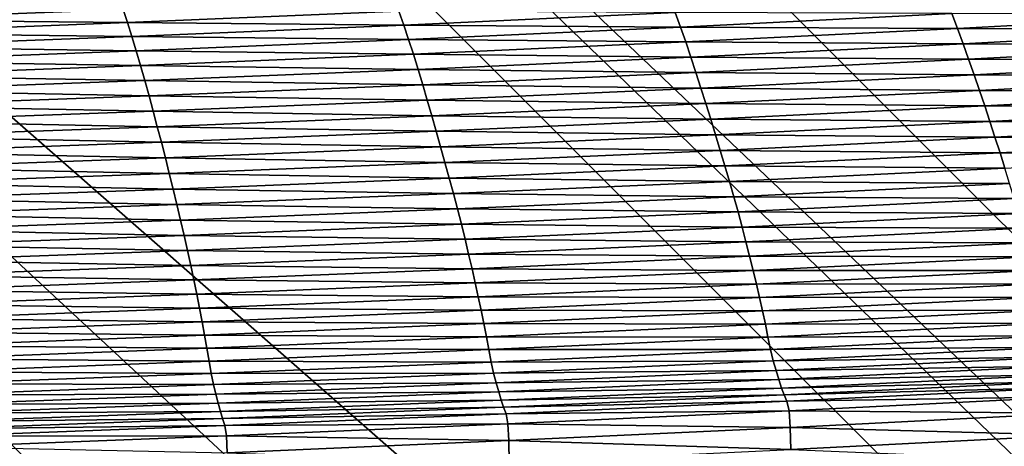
# Model space of a CAD drawing. Extents: x -65 to 446, y -88 to 1542.
# Tile 110 of 223: x 52.188 to 53, y -21.783 to -21.431. Entities that reach past the tile are written whole.
import ezdxf

# ---------------------------------------------------------------- set-up
doc = ezdxf.new("R2010")
doc.units = 0
doc.header["$LTSCALE"] = 74.25
for name, color, linetype in [('16', 7, 'CONTINUOUS'), ('212', 7, 'CONTINUOUS'), ('360', 7, 'CONTINUOUS'), ('471', 7, 'CONTINUOUS'), ('516', 7, 'CONTINUOUS'), ('522', 7, 'CONTINUOUS'), ('530', 7, 'CONTINUOUS'), ('589', 7, 'CONTINUOUS'), ('592', 7, 'CONTINUOUS'), ('593', 7, 'CONTINUOUS'), ('6', 7, 'CONTINUOUS'), ('635', 7, 'CONTINUOUS'), ('648', 7, 'CONTINUOUS'), ('658', 7, 'CONTINUOUS'), ('698', 7, 'CONTINUOUS'), ('880', 7, 'CONTINUOUS'), ('884', 7, 'CONTINUOUS')]:
    doc.layers.add(name, color=color, linetype=linetype)

msp = doc.modelspace()

# ---------------------------------------------------------------- linework, layer by layer
at = {"layer": '16', "linetype": 'CONTINUOUS'}
for points in [[(55.75, -20.3, 9.95929), (44.25, -20.3, 9.95929), (55.75, -22.7, 9.95929), (55.75, -20.3, 9.95929)], [(55.75, -22.7, 9.95929), (44.25, -20.3, 9.95929), (44.25, -22.7, 9.95929), (55.75, -22.7, 9.95929)]]:
    msp.add_3dface(points, dxfattribs=at)
at = {"layer": '212', "color": 7, "linetype": 'CONTINUOUS'}
for points in [[(50.0002, -21.6, -14.45), (53, -24.6, -14.45), (49.9998, -21.6, -13.45), (50.0002, -21.6, -14.45)], [(53, -24.6, -14.45), (53, -24.6, -13.45), (49.9998, -21.6, -13.45), (53, -24.6, -14.45)]]:
    msp.add_3dface(points, dxfattribs=at)
at = {"layer": '360', "color": 7, "linetype": 'CONTINUOUS'}
for points in [[(49.99805, -18.6, -15.99999), (51.12279, -18.20069, -15.96056), (55.20993, -21.62399, -15.12801), (49.99805, -18.6, -15.99999)], [(55.20993, -21.62399, -15.12801), (51.12279, -18.20069, -15.96056), (55.40557, -21.19004, -15.05921), (55.20993, -21.62399, -15.12801)]]:
    msp.add_3dface(points, dxfattribs=at)
at = {"layer": '471', "color": 7, "linetype": 'CONTINUOUS'}
for points in [[(50.00012, -21.1, -14.45), (53.5, -24.6, -14.45), (50.0002, -21.6, -14.45), (50.00012, -21.1, -14.45)], [(50.0002, -21.6, -14.45), (53.5, -24.6, -14.45), (53, -24.6, -14.45), (50.0002, -21.6, -14.45)]]:
    msp.add_3dface(points, dxfattribs=at)
at = {"layer": '516', "color": 7, "linetype": 'CONTINUOUS'}
for points in [[(53, -24.6, -13.45), (49.99988, -21.1, -13.45), (49.9998, -21.6, -13.45), (53, -24.6, -13.45)], [(49.99988, -21.1, -13.45), (53, -24.6, -13.45), (53.5, -24.6, -13.45), (49.99988, -21.1, -13.45)]]:
    msp.add_3dface(points, dxfattribs=at)
at = {"layer": '522', "color": 7, "linetype": 'CONTINUOUS'}
for points in [[(50, -16.5, 13.9), (50, -32.25737, 13.9), (59.82849, -32.32842, 9.82979), (50, -16.5, 13.9)], [(63.9, -18.9401, 0), (50, -16.5, 13.9), (63.9, -32.5), (63.9, -18.9401, 0)], [(63.9, -32.5), (50, -16.5, 13.9), (59.82849, -32.32842, 9.82979), (63.9, -32.5)]]:
    msp.add_3dface(points, dxfattribs=at)
at = {"layer": '530', "color": 7, "linetype": 'CONTINUOUS'}
for points in [[(49.99805, -18.6, -15.99999), (55.20993, -21.62399, -15.12801), (50, -18.6, -17), (49.99805, -18.6, -15.99999)], [(50, -18.6, -17), (55.20993, -21.62399, -15.12801), (56, -24.6, -17), (50, -18.6, -17)]]:
    msp.add_3dface(points, dxfattribs=at)
at = {"layer": '589', "color": 7, "linetype": 'CONTINUOUS'}
msp.add_3dface([(50.00032, -19.6, -18), (55, -24.6, -18), (51.45, -23.2225, -18), (50.00032, -19.6, -18)], dxfattribs=at)
at = {"layer": '592', "color": 7, "linetype": 'CONTINUOUS'}
for points in [[(50, -18.89289, -17.70711), (55.70711, -24.6, -17.70711), (50.00032, -19.6, -18), (50, -18.89289, -17.70711)], [(50.00032, -19.6, -18), (55.70711, -24.6, -17.70711), (55.38268, -24.6, -17.92388), (50.00032, -19.6, -18)], [(55, -24.6, -18), (50.00032, -19.6, -18), (55.38268, -24.6, -17.92388), (55, -24.6, -18)]]:
    msp.add_3dface(points, dxfattribs=at)
at = {"layer": '593', "color": 7, "linetype": 'CONTINUOUS'}
for points in [[(50, -18.6, -17), (56, -24.6, -17), (50, -18.89289, -17.70711), (50, -18.6, -17)], [(56, -24.6, -17), (55.92388, -24.6, -17.38268), (50, -18.89289, -17.70711), (56, -24.6, -17)], [(55.92388, -24.6, -17.38268), (55.70711, -24.6, -17.70711), (50, -18.89289, -17.70711), (55.92388, -24.6, -17.38268)]]:
    msp.add_3dface(points, dxfattribs=at)
at = {"layer": '6', "linetype": 'CONTINUOUS'}
for points in [[(44.25, -20.3, -9.95929), (55.75, -20.3, -9.95929), (44.25, -22.7, -9.95929), (44.25, -20.3, -9.95929)], [(44.25, -22.7, -9.95929), (55.75, -20.3, -9.95929), (55.75, -22.7, -9.95929), (44.25, -22.7, -9.95929)]]:
    msp.add_3dface(points, dxfattribs=at)
at = {"layer": '635', "color": 7, "linetype": 'CONTINUOUS'}
for points in [[(49.99988, -21.1, -13.45), (53.5, -24.6, -13.45), (49.99983, -21.1, -12.6), (49.99988, -21.1, -13.45)], [(53.5, -24.6, -13.45), (53.5, -24.6, -12.10413), (49.99983, -21.1, -12.6), (53.5, -24.6, -13.45)]]:
    msp.add_3dface(points, dxfattribs=at)
at = {"layer": '648', "color": 7, "linetype": 'CONTINUOUS'}
msp.add_3dface([(49.99988, -21.1, -15.95), (51.45, -23.2225, -15.95), (53.5, -24.6, -15.95), (49.99988, -21.1, -15.95)], dxfattribs=at)
at = {"layer": '658', "color": 7, "linetype": 'CONTINUOUS'}
msp.add_3dface([(53.5, -24.6, -12.10413), (50.00026, -28.1, -12.6), (49.99983, -21.1, -12.6), (53.5, -24.6, -12.10413)], dxfattribs=at)
at = {"layer": '698', "color": 7, "linetype": 'CONTINUOUS'}
for points in [[(49.99988, -21.1, -15.95), (53.5, -24.6, -15.95), (50.00012, -21.1, -14.45), (49.99988, -21.1, -15.95)], [(53.5, -24.6, -15.95), (53.5, -24.6, -14.45), (50.00012, -21.1, -14.45), (53.5, -24.6, -15.95)]]:
    msp.add_3dface(points, dxfattribs=at)
at = {"layer": '880', "color": 7, "linetype": 'CONTINUOUS'}
for points in [[(52.27364, -21.42249, 15.91538), (52.04635, -21.42094, 15.92515), (52.04966, -21.4312, 15.95069), (52.27364, -21.42249, 15.91538)], [(52.27364, -21.42249, 15.91538), (52.04966, -21.4312, 15.95069), (52.27729, -21.43345, 15.94053), (52.27364, -21.42249, 15.91538)], [(52.50118, -21.42393, 15.90183), (52.27364, -21.42249, 15.91538), (52.27729, -21.43345, 15.94053), (52.50118, -21.42393, 15.90183)], [(52.50118, -21.42393, 15.90183), (52.27729, -21.43345, 15.94053), (52.50519, -21.43546, 15.92671), (52.50118, -21.42393, 15.90183)], [(52.72905, -21.42512, 15.88464), (52.50118, -21.42393, 15.90183), (52.50519, -21.43546, 15.92671), (52.72905, -21.42512, 15.88464)], [(52.27729, -21.43345, 15.94053), (52.04966, -21.4312, 15.95069), (52.05294, -21.44208, 15.97563), (52.27729, -21.43345, 15.94053)], [(52.72905, -21.42512, 15.88464), (52.50519, -21.43546, 15.92671), (52.7334, -21.4371, 15.90935), (52.72905, -21.42512, 15.88464)], [(52.95725, -21.42594, 15.86391), (52.72905, -21.42512, 15.88464), (52.7334, -21.4371, 15.90935), (52.95725, -21.42594, 15.86391)], [(52.95725, -21.42594, 15.86391), (52.7334, -21.4371, 15.90935), (52.96193, -21.43828, 15.88855), (52.95725, -21.42594, 15.86391)], [(53.18577, -21.42629, 15.83973), (52.95725, -21.42594, 15.86391), (52.96193, -21.43828, 15.88855), (53.18577, -21.42629, 15.83973)], [(53.18577, -21.42629, 15.83973), (52.96193, -21.43828, 15.88855), (53.19075, -21.43891, 15.86441), (53.18577, -21.42629, 15.83973)], [(52.27729, -21.43345, 15.94053), (52.05294, -21.44208, 15.97563), (52.28092, -21.4449, 15.96516), (52.27729, -21.43345, 15.94053)], [(52.50519, -21.43546, 15.92671), (52.27729, -21.43345, 15.94053), (52.28092, -21.4449, 15.96516), (52.50519, -21.43546, 15.92671)], [(52.50519, -21.43546, 15.92671), (52.28092, -21.4449, 15.96516), (52.50916, -21.44736, 15.95115), (52.50519, -21.43546, 15.92671)], [(52.7334, -21.4371, 15.90935), (52.50519, -21.43546, 15.92671), (52.50916, -21.44736, 15.95115), (52.7334, -21.4371, 15.90935)], [(52.7334, -21.4371, 15.90935), (52.50916, -21.44736, 15.95115), (52.7377, -21.44938, 15.93371), (52.7334, -21.4371, 15.90935)], [(52.96193, -21.43828, 15.88855), (52.7334, -21.4371, 15.90935), (52.7377, -21.44938, 15.93371), (52.96193, -21.43828, 15.88855)], [(52.96193, -21.43828, 15.88855), (52.7377, -21.44938, 15.93371), (52.96653, -21.45085, 15.91294), (52.96193, -21.43828, 15.88855)], [(53.19075, -21.43891, 15.86441), (52.96193, -21.43828, 15.88855), (52.96653, -21.45085, 15.91294), (53.19075, -21.43891, 15.86441)], [(53.19075, -21.43891, 15.86441), (52.96653, -21.45085, 15.91294), (53.19564, -21.45168, 15.88888), (53.19075, -21.43891, 15.86441)], [(52.28092, -21.4449, 15.96516), (52.05294, -21.44208, 15.97563), (52.05619, -21.45344, 15.99999), (52.28092, -21.4449, 15.96516)], [(52.28092, -21.4449, 15.96516), (52.05619, -21.45344, 15.99999), (52.28452, -21.45671, 15.9893), (52.28092, -21.4449, 15.96516)], [(52.50916, -21.44736, 15.95115), (52.28092, -21.4449, 15.96516), (52.28452, -21.45671, 15.9893), (52.50916, -21.44736, 15.95115)], [(52.50916, -21.44736, 15.95115), (52.28452, -21.45671, 15.9893), (52.51309, -21.45956, 15.9752), (52.50916, -21.44736, 15.95115)], [(52.7377, -21.44938, 15.93371), (52.50916, -21.44736, 15.95115), (52.51309, -21.45956, 15.9752), (52.7377, -21.44938, 15.93371)], [(52.28452, -21.45671, 15.9893), (52.05619, -21.45344, 15.99999), (52.05942, -21.46516, 16.02381), (52.28452, -21.45671, 15.9893)], [(52.7377, -21.44938, 15.93371), (52.51309, -21.45956, 15.9752), (52.74194, -21.46189, 15.95779), (52.7377, -21.44938, 15.93371)], [(52.96653, -21.45085, 15.91294), (52.7377, -21.44938, 15.93371), (52.74194, -21.46189, 15.95779), (52.96653, -21.45085, 15.91294)], [(52.96653, -21.45085, 15.91294), (52.74194, -21.46189, 15.95779), (52.97106, -21.46359, 15.9371), (52.96653, -21.45085, 15.91294)], [(53.19564, -21.45168, 15.88888), (52.96653, -21.45085, 15.91294), (52.97106, -21.46359, 15.9371), (53.19564, -21.45168, 15.88888)], [(53.19564, -21.45168, 15.88888), (52.97106, -21.46359, 15.9371), (53.20046, -21.46455, 15.91308), (53.19564, -21.45168, 15.88888)], [(52.28452, -21.45671, 15.9893), (52.05942, -21.46516, 16.02381), (52.28808, -21.46883, 16.01302), (52.28452, -21.45671, 15.9893)], [(52.51309, -21.45956, 15.9752), (52.28452, -21.45671, 15.9893), (52.28808, -21.46883, 16.01302), (52.51309, -21.45956, 15.9752)], [(52.51309, -21.45956, 15.9752), (52.28808, -21.46883, 16.01302), (52.51696, -21.472, 15.99894), (52.51309, -21.45956, 15.9752)], [(52.74194, -21.46189, 15.95779), (52.51309, -21.45956, 15.9752), (52.51696, -21.472, 15.99894), (52.74194, -21.46189, 15.95779)], [(52.74194, -21.46189, 15.95779), (52.51696, -21.472, 15.99894), (52.7461, -21.47457, 15.98161), (52.74194, -21.46189, 15.95779)], [(52.97106, -21.46359, 15.9371), (52.74194, -21.46189, 15.95779), (52.7461, -21.47457, 15.98161), (52.97106, -21.46359, 15.9371)], [(52.97106, -21.46359, 15.9371), (52.7461, -21.47457, 15.98161), (52.97552, -21.47642, 15.96097), (52.97106, -21.46359, 15.9371)], [(53.20046, -21.46455, 15.91308), (52.97106, -21.46359, 15.9371), (52.97552, -21.47642, 15.96097), (53.20046, -21.46455, 15.91308)], [(53.20046, -21.46455, 15.91308), (52.97552, -21.47642, 15.96097), (53.20522, -21.47746, 15.93694), (53.20046, -21.46455, 15.91308)], [(52.28808, -21.46883, 16.01302), (52.05942, -21.46516, 16.02381), (52.06262, -21.47719, 16.04717), (52.28808, -21.46883, 16.01302)], [(52.28808, -21.46883, 16.01302), (52.06262, -21.47719, 16.04717), (52.29159, -21.4812, 16.03639), (52.28808, -21.46883, 16.01302)], [(52.51696, -21.472, 15.99894), (52.28808, -21.46883, 16.01302), (52.29159, -21.4812, 16.03639), (52.51696, -21.472, 15.99894)], [(52.51696, -21.472, 15.99894), (52.29159, -21.4812, 16.03639), (52.52077, -21.48463, 16.02238), (52.51696, -21.472, 15.99894)], [(52.7461, -21.47457, 15.98161), (52.51696, -21.472, 15.99894), (52.52077, -21.48463, 16.02238), (52.7461, -21.47457, 15.98161)], [(52.29159, -21.4812, 16.03639), (52.06262, -21.47719, 16.04717), (52.06577, -21.48948, 16.07013), (52.29159, -21.4812, 16.03639)], [(52.7461, -21.47457, 15.98161), (52.52077, -21.48463, 16.02238), (52.75021, -21.48737, 16.0051), (52.7461, -21.47457, 15.98161)], [(52.97552, -21.47642, 15.96097), (52.7461, -21.47457, 15.98161), (52.75021, -21.48737, 16.0051), (52.97552, -21.47642, 15.96097)], [(52.97552, -21.47642, 15.96097), (52.75021, -21.48737, 16.0051), (52.97993, -21.48931, 15.98447), (52.97552, -21.47642, 15.96097)], [(53.20522, -21.47746, 15.93694), (52.97552, -21.47642, 15.96097), (52.97993, -21.48931, 15.98447), (53.20522, -21.47746, 15.93694)], [(53.20522, -21.47746, 15.93694), (52.97993, -21.48931, 15.98447), (53.20992, -21.49036, 15.96039), (53.20522, -21.47746, 15.93694)], [(52.29159, -21.4812, 16.03639), (52.06577, -21.48948, 16.07013), (52.29504, -21.49377, 16.05942), (52.29159, -21.4812, 16.03639)], [(52.52077, -21.48463, 16.02238), (52.29159, -21.4812, 16.03639), (52.29504, -21.49377, 16.05942), (52.52077, -21.48463, 16.02238)], [(52.52077, -21.48463, 16.02238), (52.29504, -21.49377, 16.05942), (52.52453, -21.49739, 16.04547), (52.52077, -21.48463, 16.02238)], [(52.75021, -21.48737, 16.0051), (52.52077, -21.48463, 16.02238), (52.52453, -21.49739, 16.04547), (52.75021, -21.48737, 16.0051)], [(52.75021, -21.48737, 16.0051), (52.52453, -21.49739, 16.04547), (52.75428, -21.50023, 16.02821), (52.75021, -21.48737, 16.0051)], [(52.97993, -21.48931, 15.98447), (52.75021, -21.48737, 16.0051), (52.75428, -21.50023, 16.02821), (52.97993, -21.48931, 15.98447)], [(52.29504, -21.49377, 16.05942), (52.06577, -21.48948, 16.07013), (52.06888, -21.50198, 16.09272), (52.29504, -21.49377, 16.05942)], [(52.29504, -21.49377, 16.05942), (52.06888, -21.50198, 16.09272), (52.29846, -21.50648, 16.08208), (52.29504, -21.49377, 16.05942)], [(52.52453, -21.49739, 16.04547), (52.29504, -21.49377, 16.05942), (52.29846, -21.50648, 16.08208), (52.52453, -21.49739, 16.04547)], [(52.97993, -21.48931, 15.98447), (52.75428, -21.50023, 16.02821), (52.98429, -21.5022, 16.00754), (52.97993, -21.48931, 15.98447)], [(53.20992, -21.49036, 15.96039), (52.97993, -21.48931, 15.98447), (52.98429, -21.5022, 16.00754), (53.20992, -21.49036, 15.96039)], [(53.20992, -21.49036, 15.96039), (52.98429, -21.5022, 16.00754), (53.21456, -21.50325, 15.98336), (53.20992, -21.49036, 15.96039)], [(52.29846, -21.50648, 16.08208), (52.06888, -21.50198, 16.09272), (52.07195, -21.51464, 16.11491), (52.29846, -21.50648, 16.08208)], [(52.52453, -21.49739, 16.04547), (52.29846, -21.50648, 16.08208), (52.52825, -21.51023, 16.06816), (52.52453, -21.49739, 16.04547)], [(52.75428, -21.50023, 16.02821), (52.52453, -21.49739, 16.04547), (52.52825, -21.51023, 16.06816), (52.75428, -21.50023, 16.02821)], [(52.75428, -21.50023, 16.02821), (52.52825, -21.51023, 16.06816), (52.7583, -21.51312, 16.05088), (52.75428, -21.50023, 16.02821)], [(52.98429, -21.5022, 16.00754), (52.75428, -21.50023, 16.02821), (52.7583, -21.51312, 16.05088), (52.98429, -21.5022, 16.00754)], [(52.98429, -21.5022, 16.00754), (52.7583, -21.51312, 16.05088), (52.98858, -21.51509, 16.03012), (52.98429, -21.5022, 16.00754)], [(53.21456, -21.50325, 15.98336), (52.98429, -21.5022, 16.00754), (52.98858, -21.51509, 16.03012), (53.21456, -21.50325, 15.98336)], [(53.21456, -21.50325, 15.98336), (52.98858, -21.51509, 16.03012), (53.21911, -21.51609, 16.00578), (53.21456, -21.50325, 15.98336)], [(52.29846, -21.50648, 16.08208), (52.07195, -21.51464, 16.11491), (52.30184, -21.51928, 16.10431), (52.29846, -21.50648, 16.08208)], [(52.52825, -21.51023, 16.06816), (52.29846, -21.50648, 16.08208), (52.30184, -21.51928, 16.10431), (52.52825, -21.51023, 16.06816)], [(52.52825, -21.51023, 16.06816), (52.30184, -21.51928, 16.10431), (52.53194, -21.5231, 16.09039), (52.52825, -21.51023, 16.06816)], [(52.7583, -21.51312, 16.05088), (52.52825, -21.51023, 16.06816), (52.53194, -21.5231, 16.09039), (52.7583, -21.51312, 16.05088)], [(52.7583, -21.51312, 16.05088), (52.53194, -21.5231, 16.09039), (52.76226, -21.526, 16.07304), (52.7583, -21.51312, 16.05088)], [(52.98858, -21.51509, 16.03012), (52.7583, -21.51312, 16.05088), (52.76226, -21.526, 16.07304), (52.98858, -21.51509, 16.03012)], [(52.30184, -21.51928, 16.10431), (52.07195, -21.51464, 16.11491), (52.07499, -21.52741, 16.13665), (52.30184, -21.51928, 16.10431)], [(52.30184, -21.51928, 16.10431), (52.07499, -21.52741, 16.13665), (52.30519, -21.53214, 16.12605), (52.30184, -21.51928, 16.10431)], [(52.53194, -21.5231, 16.09039), (52.30184, -21.51928, 16.10431), (52.30519, -21.53214, 16.12605), (52.53194, -21.5231, 16.09039)], [(52.98858, -21.51509, 16.03012), (52.76226, -21.526, 16.07304), (52.9928, -21.52795, 16.05215), (52.98858, -21.51509, 16.03012)], [(53.21911, -21.51609, 16.00578), (52.98858, -21.51509, 16.03012), (52.9928, -21.52795, 16.05215), (53.21911, -21.51609, 16.00578)], [(53.21911, -21.51609, 16.00578), (52.9928, -21.52795, 16.05215), (53.22356, -21.52888, 16.02758), (53.21911, -21.51609, 16.00578)], [(52.30519, -21.53214, 16.12605), (52.07499, -21.52741, 16.13665), (52.07801, -21.54024, 16.15789), (52.30519, -21.53214, 16.12605)], [(52.53194, -21.5231, 16.09039), (52.30519, -21.53214, 16.12605), (52.53558, -21.53598, 16.11209), (52.53194, -21.5231, 16.09039)], [(52.76226, -21.526, 16.07304), (52.53194, -21.5231, 16.09039), (52.53558, -21.53598, 16.11209), (52.76226, -21.526, 16.07304)], [(52.76226, -21.526, 16.07304), (52.53558, -21.53598, 16.11209), (52.76616, -21.53887, 16.09464), (52.76226, -21.526, 16.07304)], [(52.9928, -21.52795, 16.05215), (52.76226, -21.526, 16.07304), (52.76616, -21.53887, 16.09464), (52.9928, -21.52795, 16.05215)], [(52.9928, -21.52795, 16.05215), (52.76616, -21.53887, 16.09464), (52.99694, -21.54075, 16.07356), (52.9928, -21.52795, 16.05215)], [(53.22356, -21.52888, 16.02758), (52.9928, -21.52795, 16.05215), (52.99694, -21.54075, 16.07356), (53.22356, -21.52888, 16.02758)], [(53.22356, -21.52888, 16.02758), (52.99694, -21.54075, 16.07356), (53.22791, -21.54159, 16.0487), (53.22356, -21.52888, 16.02758)], [(52.30519, -21.53214, 16.12605), (52.07801, -21.54024, 16.15789), (52.3085, -21.54501, 16.14727), (52.30519, -21.53214, 16.12605)], [(52.53558, -21.53598, 16.11209), (52.30519, -21.53214, 16.12605), (52.3085, -21.54501, 16.14727), (52.53558, -21.53598, 16.11209)], [(52.53558, -21.53598, 16.11209), (52.3085, -21.54501, 16.14727), (52.53915, -21.54885, 16.13323), (52.53558, -21.53598, 16.11209)], [(52.76616, -21.53887, 16.09464), (52.53558, -21.53598, 16.11209), (52.53915, -21.54885, 16.13323), (52.76616, -21.53887, 16.09464)], [(52.3085, -21.54501, 16.14727), (52.07801, -21.54024, 16.15789), (52.08099, -21.55311, 16.17858), (52.3085, -21.54501, 16.14727)], [(52.3085, -21.54501, 16.14727), (52.08099, -21.55311, 16.17858), (52.31176, -21.55789, 16.16791), (52.3085, -21.54501, 16.14727)], [(52.53915, -21.54885, 16.13323), (52.3085, -21.54501, 16.14727), (52.31176, -21.55789, 16.16791), (52.53915, -21.54885, 16.13323)], [(52.76616, -21.53887, 16.09464), (52.53915, -21.54885, 16.13323), (52.76998, -21.55168, 16.11562), (52.76616, -21.53887, 16.09464)], [(52.99694, -21.54075, 16.07356), (52.76616, -21.53887, 16.09464), (52.76998, -21.55168, 16.11562), (52.99694, -21.54075, 16.07356)], [(52.99694, -21.54075, 16.07356), (52.76998, -21.55168, 16.11562), (53.00097, -21.55348, 16.09428), (52.99694, -21.54075, 16.07356)], [(53.22791, -21.54159, 16.0487), (52.99694, -21.54075, 16.07356), (53.00097, -21.55348, 16.09428), (53.22791, -21.54159, 16.0487)], [(52.31176, -21.55789, 16.16791), (52.08099, -21.55311, 16.17858), (52.08392, -21.56599, 16.19869), (52.31176, -21.55789, 16.16791)], [(52.53915, -21.54885, 16.13323), (52.31176, -21.55789, 16.16791), (52.54266, -21.56168, 16.15374), (52.53915, -21.54885, 16.13323)], [(52.76998, -21.55168, 16.11562), (52.53915, -21.54885, 16.13323), (52.54266, -21.56168, 16.15374), (52.76998, -21.55168, 16.11562)], [(52.76998, -21.55168, 16.11562), (52.54266, -21.56168, 16.15374), (52.77371, -21.56444, 16.13591), (52.76998, -21.55168, 16.11562)], [(53.00097, -21.55348, 16.09428), (52.76998, -21.55168, 16.11562), (52.77371, -21.56444, 16.13591), (53.00097, -21.55348, 16.09428)], [(53.00097, -21.55348, 16.09428), (52.77371, -21.56444, 16.13591), (53.00489, -21.56612, 16.11426), (53.00097, -21.55348, 16.09428)], [(52.31176, -21.55789, 16.16791), (52.08392, -21.56599, 16.19869), (52.31496, -21.57074, 16.18792), (52.31176, -21.55789, 16.16791)], [(52.54266, -21.56168, 16.15374), (52.31176, -21.55789, 16.16791), (52.31496, -21.57074, 16.18792), (52.54266, -21.56168, 16.15374)], [(52.54266, -21.56168, 16.15374), (52.31496, -21.57074, 16.18792), (52.54609, -21.57446, 16.17357), (52.54266, -21.56168, 16.15374)], [(52.77371, -21.56444, 16.13591), (52.54266, -21.56168, 16.15374), (52.54609, -21.57446, 16.17357), (52.77371, -21.56444, 16.13591)], [(52.31496, -21.57074, 16.18792), (52.08392, -21.56599, 16.19869), (52.0868, -21.57886, 16.21817), (52.31496, -21.57074, 16.18792)], [(52.77371, -21.56444, 16.13591), (52.54609, -21.57446, 16.17357), (52.77733, -21.57711, 16.15546), (52.77371, -21.56444, 16.13591)], [(53.00489, -21.56612, 16.11426), (52.77371, -21.56444, 16.13591), (52.77733, -21.57711, 16.15546), (53.00489, -21.56612, 16.11426)], [(53.00489, -21.56612, 16.11426), (52.77733, -21.57711, 16.15546), (53.00868, -21.57863, 16.13343), (53.00489, -21.56612, 16.11426)], [(52.31496, -21.57074, 16.18792), (52.0868, -21.57886, 16.21817), (52.31808, -21.58355, 16.20725), (52.31496, -21.57074, 16.18792)], [(52.54609, -21.57446, 16.17357), (52.31496, -21.57074, 16.18792), (52.31808, -21.58355, 16.20725), (52.54609, -21.57446, 16.17357)], [(52.54609, -21.57446, 16.17357), (52.31808, -21.58355, 16.20725), (52.54943, -21.58716, 16.19266), (52.54609, -21.57446, 16.17357)], [(52.77733, -21.57711, 16.15546), (52.54609, -21.57446, 16.17357), (52.54943, -21.58716, 16.19266), (52.77733, -21.57711, 16.15546)], [(52.77733, -21.57711, 16.15546), (52.54943, -21.58716, 16.19266), (52.78084, -21.58965, 16.17421), (52.77733, -21.57711, 16.15546)], [(53.00868, -21.57863, 16.13343), (52.77733, -21.57711, 16.15546), (52.78084, -21.58965, 16.17421), (53.00868, -21.57863, 16.13343)], [(52.31808, -21.58355, 16.20725), (52.0868, -21.57886, 16.21817), (52.08962, -21.5917, 16.23696), (52.31808, -21.58355, 16.20725)], [(52.31808, -21.58355, 16.20725), (52.08962, -21.5917, 16.23696), (52.32112, -21.59628, 16.22585), (52.31808, -21.58355, 16.20725)], [(52.54943, -21.58716, 16.19266), (52.31808, -21.58355, 16.20725), (52.32112, -21.59628, 16.22585), (52.54943, -21.58716, 16.19266)], [(53.00868, -21.57863, 16.13343), (52.78084, -21.58965, 16.17421), (53.01231, -21.59098, 16.15173), (53.00868, -21.57863, 16.13343)], [(52.32112, -21.59628, 16.22585), (52.08962, -21.5917, 16.23696), (52.09236, -21.60446, 16.25503), (52.32112, -21.59628, 16.22585)], [(52.54943, -21.58716, 16.19266), (52.32112, -21.59628, 16.22585), (52.55265, -21.59974, 16.21096), (52.54943, -21.58716, 16.19266)], [(52.78084, -21.58965, 16.17421), (52.54943, -21.58716, 16.19266), (52.55265, -21.59974, 16.21096), (52.78084, -21.58965, 16.17421)], [(52.78084, -21.58965, 16.17421), (52.55265, -21.59974, 16.21096), (52.7842, -21.60204, 16.19211), (52.78084, -21.58965, 16.17421)], [(53.01231, -21.59098, 16.15173), (52.78084, -21.58965, 16.17421), (52.7842, -21.60204, 16.19211), (53.01231, -21.59098, 16.15173)], [(53.01231, -21.59098, 16.15173), (52.7842, -21.60204, 16.19211), (53.01577, -21.60312, 16.1691), (53.01231, -21.59098, 16.15173)], [(52.32112, -21.59628, 16.22585), (52.09236, -21.60446, 16.25503), (52.32406, -21.6089, 16.24367), (52.32112, -21.59628, 16.22585)], [(52.55265, -21.59974, 16.21096), (52.32112, -21.59628, 16.22585), (52.32406, -21.6089, 16.24367), (52.55265, -21.59974, 16.21096)], [(52.55265, -21.59974, 16.21096), (52.32406, -21.6089, 16.24367), (52.55573, -21.61217, 16.22842), (52.55265, -21.59974, 16.21096)], [(52.7842, -21.60204, 16.19211), (52.55265, -21.59974, 16.21096), (52.55573, -21.61217, 16.22842), (52.7842, -21.60204, 16.19211)], [(52.7842, -21.60204, 16.19211), (52.55573, -21.61217, 16.22842), (52.78739, -21.61423, 16.20909), (52.7842, -21.60204, 16.19211)], [(53.01577, -21.60312, 16.1691), (52.7842, -21.60204, 16.19211), (52.78739, -21.61423, 16.20909), (53.01577, -21.60312, 16.1691)], [(52.32406, -21.6089, 16.24367), (52.09236, -21.60446, 16.25503), (52.09501, -21.61713, 16.27233), (52.32406, -21.6089, 16.24367)], [(52.32406, -21.6089, 16.24367), (52.09501, -21.61713, 16.27233), (52.32687, -21.62138, 16.26066), (52.32406, -21.6089, 16.24367)], [(52.55573, -21.61217, 16.22842), (52.32406, -21.6089, 16.24367), (52.32687, -21.62138, 16.26066), (52.55573, -21.61217, 16.22842)], [(53.01577, -21.60312, 16.1691), (52.78739, -21.61423, 16.20909), (53.01905, -21.61502, 16.18548), (53.01577, -21.60312, 16.1691)], [(52.32687, -21.62138, 16.26066), (52.09501, -21.61713, 16.27233), (52.09754, -21.62966, 16.28883), (52.32687, -21.62138, 16.26066)], [(52.55573, -21.61217, 16.22842), (52.32687, -21.62138, 16.26066), (52.55867, -21.62441, 16.24499), (52.55573, -21.61217, 16.22842)], [(52.78739, -21.61423, 16.20909), (52.55573, -21.61217, 16.22842), (52.55867, -21.62441, 16.24499), (52.78739, -21.61423, 16.20909)], [(52.78739, -21.61423, 16.20909), (52.55867, -21.62441, 16.24499), (52.79042, -21.62618, 16.22511), (52.78739, -21.61423, 16.20909)], [(53.01905, -21.61502, 16.18548), (52.78739, -21.61423, 16.20909), (52.79042, -21.62618, 16.22511), (53.01905, -21.61502, 16.18548)], [(53.01905, -21.61502, 16.18548), (52.79042, -21.62618, 16.22511), (53.02218, -21.62664, 16.20082), (53.01905, -21.61502, 16.18548)], [(52.32687, -21.62138, 16.26066), (52.09754, -21.62966, 16.28883), (52.32954, -21.63367, 16.27678), (52.32687, -21.62138, 16.26066)], [(52.55867, -21.62441, 16.24499), (52.32687, -21.62138, 16.26066), (52.32954, -21.63367, 16.27678), (52.55867, -21.62441, 16.24499)], [(52.55867, -21.62441, 16.24499), (52.32954, -21.63367, 16.27678), (52.56145, -21.63642, 16.26061), (52.55867, -21.62441, 16.24499)], [(52.79042, -21.62618, 16.22511), (52.55867, -21.62441, 16.24499), (52.56145, -21.63642, 16.26061), (52.79042, -21.62618, 16.22511)], [(52.79042, -21.62618, 16.22511), (52.56145, -21.63642, 16.26061), (52.7933, -21.63785, 16.24011), (52.79042, -21.62618, 16.22511)], [(53.02218, -21.62664, 16.20082), (52.79042, -21.62618, 16.22511), (52.7933, -21.63785, 16.24011), (53.02218, -21.62664, 16.20082)], [(53.02218, -21.62664, 16.20082), (52.7933, -21.63785, 16.24011), (53.02516, -21.63794, 16.21505), (53.02218, -21.62664, 16.20082)], [(52.32954, -21.63367, 16.27678), (52.09754, -21.62966, 16.28883), (52.09995, -21.64201, 16.30447), (52.32954, -21.63367, 16.27678)], [(52.32954, -21.63367, 16.27678), (52.09995, -21.64201, 16.30447), (52.33207, -21.64574, 16.29198), (52.32954, -21.63367, 16.27678)], [(52.56145, -21.63642, 16.26061), (52.32954, -21.63367, 16.27678), (52.33207, -21.64574, 16.29198), (52.56145, -21.63642, 16.26061)], [(52.33207, -21.64574, 16.29198), (52.09995, -21.64201, 16.30447), (52.10222, -21.65414, 16.31922), (52.33207, -21.64574, 16.29198)], [(52.56145, -21.63642, 16.26061), (52.33207, -21.64574, 16.29198), (52.56409, -21.64814, 16.27524), (52.56145, -21.63642, 16.26061)], [(52.7933, -21.63785, 16.24011), (52.56145, -21.63642, 16.26061), (52.56409, -21.64814, 16.27524), (52.7933, -21.63785, 16.24011)], [(52.7933, -21.63785, 16.24011), (52.56409, -21.64814, 16.27524), (52.79604, -21.64921, 16.25403), (52.7933, -21.63785, 16.24011)], [(53.02516, -21.63794, 16.21505), (52.7933, -21.63785, 16.24011), (52.79604, -21.64921, 16.25403), (53.02516, -21.63794, 16.21505)], [(53.02516, -21.63794, 16.21505), (52.79604, -21.64921, 16.25403), (53.02799, -21.64899, 16.22809), (53.02516, -21.63794, 16.21505)], [(52.33207, -21.64574, 16.29198), (52.10222, -21.65414, 16.31922), (52.33447, -21.65753, 16.30622), (52.33207, -21.64574, 16.29198)], [(52.56409, -21.64814, 16.27524), (52.33207, -21.64574, 16.29198), (52.33447, -21.65753, 16.30622), (52.56409, -21.64814, 16.27524)], [(52.56409, -21.64814, 16.27524), (52.33447, -21.65753, 16.30622), (52.56659, -21.65957, 16.28883), (52.56409, -21.64814, 16.27524)], [(52.79604, -21.64921, 16.25403), (52.56409, -21.64814, 16.27524), (52.56659, -21.65957, 16.28883), (52.79604, -21.64921, 16.25403)], [(52.79604, -21.64921, 16.25403), (52.56659, -21.65957, 16.28883), (52.79864, -21.66031, 16.26679), (52.79604, -21.64921, 16.25403)], [(53.02799, -21.64899, 16.22809), (52.79604, -21.64921, 16.25403), (52.79864, -21.66031, 16.26679), (53.02799, -21.64899, 16.22809)], [(53.02799, -21.64899, 16.22809), (52.79864, -21.66031, 16.26679), (53.03066, -21.65989, 16.23981), (53.02799, -21.64899, 16.22809)], [(52.33447, -21.65753, 16.30622), (52.10222, -21.65414, 16.31922), (52.10437, -21.666, 16.33304), (52.33447, -21.65753, 16.30622)], [(52.33447, -21.65753, 16.30622), (52.10437, -21.666, 16.33304), (52.33674, -21.66902, 16.31945), (52.33447, -21.65753, 16.30622)], [(52.56659, -21.65957, 16.28883), (52.33447, -21.65753, 16.30622), (52.33674, -21.66902, 16.31945), (52.56659, -21.65957, 16.28883)], [(52.33674, -21.66902, 16.31945), (52.10437, -21.666, 16.33304), (52.1064, -21.67757, 16.34588), (52.33674, -21.66902, 16.31945)], [(52.56659, -21.65957, 16.28883), (52.33674, -21.66902, 16.31945), (52.56897, -21.67073, 16.30129), (52.56659, -21.65957, 16.28883)], [(52.79864, -21.66031, 16.26679), (52.56659, -21.65957, 16.28883), (52.56897, -21.67073, 16.30129), (52.79864, -21.66031, 16.26679)], [(52.79864, -21.66031, 16.26679), (52.56897, -21.67073, 16.30129), (52.80109, -21.67124, 16.27828), (52.79864, -21.66031, 16.26679)], [(53.03066, -21.65989, 16.23981), (52.79864, -21.66031, 16.26679), (52.80109, -21.67124, 16.27828), (53.03066, -21.65989, 16.23981)], [(53.03066, -21.65989, 16.23981), (52.80109, -21.67124, 16.27828), (53.03317, -21.67071, 16.2501), (53.03066, -21.65989, 16.23981)], [(52.33674, -21.66902, 16.31945), (52.1064, -21.67757, 16.34588), (52.33889, -21.68025, 16.33158), (52.33674, -21.66902, 16.31945)], [(52.56897, -21.67073, 16.30129), (52.33674, -21.66902, 16.31945), (52.33889, -21.68025, 16.33158), (52.56897, -21.67073, 16.30129)], [(52.56897, -21.67073, 16.30129), (52.33889, -21.68025, 16.33158), (52.57121, -21.6817, 16.31253), (52.56897, -21.67073, 16.30129)], [(52.80109, -21.67124, 16.27828), (52.56897, -21.67073, 16.30129), (52.57121, -21.6817, 16.31253), (52.80109, -21.67124, 16.27828)], [(52.80109, -21.67124, 16.27828), (52.57121, -21.6817, 16.31253), (52.8034, -21.68207, 16.28839), (52.80109, -21.67124, 16.27828)], [(53.03317, -21.67071, 16.2501), (52.80109, -21.67124, 16.27828), (52.8034, -21.68207, 16.28839), (53.03317, -21.67071, 16.2501)], [(53.03317, -21.67071, 16.2501), (52.8034, -21.68207, 16.28839), (53.03553, -21.68146, 16.25881), (53.03317, -21.67071, 16.2501)], [(52.33889, -21.68025, 16.33158), (52.1064, -21.67757, 16.34588), (52.10832, -21.68887, 16.35767), (52.33889, -21.68025, 16.33158)], [(52.33889, -21.68025, 16.33158), (52.10832, -21.68887, 16.35767), (52.34091, -21.69126, 16.34255), (52.33889, -21.68025, 16.33158)], [(52.57121, -21.6817, 16.31253), (52.33889, -21.68025, 16.33158), (52.34091, -21.69126, 16.34255), (52.57121, -21.6817, 16.31253)], [(52.57121, -21.6817, 16.31253), (52.34091, -21.69126, 16.34255), (52.5733, -21.69253, 16.32243), (52.57121, -21.6817, 16.31253)], [(52.8034, -21.68207, 16.28839), (52.57121, -21.6817, 16.31253), (52.5733, -21.69253, 16.32243), (52.8034, -21.68207, 16.28839)], [(52.8034, -21.68207, 16.28839), (52.5733, -21.69253, 16.32243), (52.80556, -21.69277, 16.29697), (52.8034, -21.68207, 16.28839)], [(53.03553, -21.68146, 16.25881), (52.8034, -21.68207, 16.28839), (52.80556, -21.69277, 16.29697), (53.03553, -21.68146, 16.25881)], [(53.03553, -21.68146, 16.25881), (52.80556, -21.69277, 16.29697), (53.03784, -21.69179, 16.26602), (53.03553, -21.68146, 16.25881)], [(52.34091, -21.69126, 16.34255), (52.10832, -21.68887, 16.35767), (52.11012, -21.69994, 16.36834), (52.34091, -21.69126, 16.34255)], [(52.34091, -21.69126, 16.34255), (52.11012, -21.69994, 16.36834), (52.3428, -21.70211, 16.35223), (52.34091, -21.69126, 16.34255)], [(52.5733, -21.69253, 16.32243), (52.34091, -21.69126, 16.34255), (52.3428, -21.70211, 16.35223), (52.5733, -21.69253, 16.32243)], [(53.03784, -21.69179, 16.26602), (52.80556, -21.69277, 16.29697), (52.80768, -21.70303, 16.30411), (53.03784, -21.69179, 16.26602)], [(53.03784, -21.69179, 16.26602), (52.80768, -21.70303, 16.30411), (53.04023, -21.70118, 16.27193), (53.03784, -21.69179, 16.26602)], [(52.3428, -21.70211, 16.35223), (52.11012, -21.69994, 16.36834), (52.1118, -21.7108, 16.37779), (52.3428, -21.70211, 16.35223)], [(52.5733, -21.69253, 16.32243), (52.3428, -21.70211, 16.35223), (52.57528, -21.7032, 16.33087), (52.5733, -21.69253, 16.32243)], [(52.80556, -21.69277, 16.29697), (52.5733, -21.69253, 16.32243), (52.57528, -21.7032, 16.33087), (52.80556, -21.69277, 16.29697)], [(52.80556, -21.69277, 16.29697), (52.57528, -21.7032, 16.33087), (52.80768, -21.70303, 16.30411), (52.80556, -21.69277, 16.29697)], [(52.3428, -21.70211, 16.35223), (52.1118, -21.7108, 16.37779), (52.34458, -21.71275, 16.36052), (52.3428, -21.70211, 16.35223)], [(52.57528, -21.7032, 16.33087), (52.3428, -21.70211, 16.35223), (52.34458, -21.71275, 16.36052), (52.57528, -21.7032, 16.33087)], [(52.57528, -21.7032, 16.33087), (52.34458, -21.71275, 16.36052), (52.57721, -21.7134, 16.33793), (52.57528, -21.7032, 16.33087)], [(52.80768, -21.70303, 16.30411), (52.57528, -21.7032, 16.33087), (52.57721, -21.7134, 16.33793), (52.80768, -21.70303, 16.30411)], [(52.80768, -21.70303, 16.30411), (52.57721, -21.7134, 16.33793), (52.80987, -21.71234, 16.30999), (52.80768, -21.70303, 16.30411)], [(53.04023, -21.70118, 16.27193), (52.80768, -21.70303, 16.30411), (52.80987, -21.71234, 16.30999), (53.04023, -21.70118, 16.27193)], [(53.04023, -21.70118, 16.27193), (52.80987, -21.71234, 16.30999), (53.04273, -21.70928, 16.2763), (53.04023, -21.70118, 16.27193)], [(52.34458, -21.71275, 16.36052), (52.1118, -21.7108, 16.37779), (52.11339, -21.72142, 16.38592), (52.34458, -21.71275, 16.36052)], [(52.34458, -21.71275, 16.36052), (52.11339, -21.72142, 16.38592), (52.34634, -21.72288, 16.36748), (52.34458, -21.71275, 16.36052)], [(52.57721, -21.7134, 16.33793), (52.34458, -21.71275, 16.36052), (52.34634, -21.72288, 16.36748), (52.57721, -21.7134, 16.33793)], [(52.57721, -21.7134, 16.33793), (52.34634, -21.72288, 16.36748), (52.57923, -21.72263, 16.34377), (52.57721, -21.7134, 16.33793)], [(52.80987, -21.71234, 16.30999), (52.57721, -21.7134, 16.33793), (52.57923, -21.72263, 16.34377), (52.80987, -21.71234, 16.30999)], [(52.80987, -21.71234, 16.30999), (52.57923, -21.72263, 16.34377), (52.81219, -21.72037, 16.31438), (52.80987, -21.71234, 16.30999)], [(53.04273, -21.70928, 16.2763), (52.80987, -21.71234, 16.30999), (52.81219, -21.72037, 16.31438), (53.04273, -21.70928, 16.2763)], [(53.04273, -21.70928, 16.2763), (52.81219, -21.72037, 16.31438), (53.04522, -21.71683, 16.27696), (53.04273, -21.70928, 16.2763)], [(52.34634, -21.72288, 16.36748), (52.11339, -21.72142, 16.38592), (52.11496, -21.73148, 16.39277), (52.34634, -21.72288, 16.36748)], [(52.34634, -21.72288, 16.36748), (52.11496, -21.73148, 16.39277), (52.34817, -21.73203, 16.37327), (52.34634, -21.72288, 16.36748)], [(52.57923, -21.72263, 16.34377), (52.34634, -21.72288, 16.36748), (52.34817, -21.73203, 16.37327), (52.57923, -21.72263, 16.34377)], [(52.57923, -21.72263, 16.34377), (52.34817, -21.73203, 16.37327), (52.58136, -21.73058, 16.34818), (52.57923, -21.72263, 16.34377)], [(52.81219, -21.72037, 16.31438), (52.57923, -21.72263, 16.34377), (52.58136, -21.73058, 16.34818), (52.81219, -21.72037, 16.31438)], [(52.81219, -21.72037, 16.31438), (52.58136, -21.73058, 16.34818), (52.81449, -21.72783, 16.31526), (52.81219, -21.72037, 16.31438)], [(53.04522, -21.71683, 16.27696), (52.81219, -21.72037, 16.31438), (52.81449, -21.72783, 16.31526), (53.04522, -21.71683, 16.27696)], [(53.04522, -21.71683, 16.27696), (52.81449, -21.72783, 16.31526), (53.04759, -21.724, 16.27348), (53.04522, -21.71683, 16.27696)], [(53.04759, -21.724, 16.27348), (52.81449, -21.72783, 16.31526), (52.81668, -21.73494, 16.31225), (53.04759, -21.724, 16.27348)], [(53.04759, -21.724, 16.27348), (52.81668, -21.73494, 16.31225), (53.05004, -21.72947, 16.27124), (53.04759, -21.724, 16.27348)], [(52.34817, -21.73203, 16.37327), (52.11496, -21.73148, 16.39277), (52.11661, -21.74056, 16.3985), (52.34817, -21.73203, 16.37327)], [(52.34817, -21.73203, 16.37327), (52.11661, -21.74056, 16.3985), (52.35012, -21.73992, 16.37769), (52.34817, -21.73203, 16.37327)], [(52.58136, -21.73058, 16.34818), (52.34817, -21.73203, 16.37327), (52.35012, -21.73992, 16.37769), (52.58136, -21.73058, 16.34818)], [(52.58136, -21.73058, 16.34818), (52.35012, -21.73992, 16.37769), (52.58348, -21.73796, 16.34929), (52.58136, -21.73058, 16.34818)], [(52.81449, -21.72783, 16.31526), (52.58136, -21.73058, 16.34818), (52.58348, -21.73796, 16.34929), (52.81449, -21.72783, 16.31526)], [(52.81449, -21.72783, 16.31526), (52.58348, -21.73796, 16.34929), (52.81668, -21.73494, 16.31225), (52.81449, -21.72783, 16.31526)], [(53.05004, -21.72947, 16.27124), (52.81668, -21.73494, 16.31225), (52.81892, -21.7405, 16.31042), (53.05004, -21.72947, 16.27124)], [(53.05004, -21.72947, 16.27124), (52.81892, -21.7405, 16.31042), (53.05254, -21.73433, 16.27431), (53.05004, -21.72947, 16.27124)], [(52.35012, -21.73992, 16.37769), (52.11661, -21.74056, 16.3985), (52.11838, -21.7484, 16.40293), (52.35012, -21.73992, 16.37769)], [(52.35012, -21.73992, 16.37769), (52.11838, -21.7484, 16.40293), (52.35207, -21.74723, 16.37904), (52.35012, -21.73992, 16.37769)], [(52.58348, -21.73796, 16.34929), (52.35012, -21.73992, 16.37769), (52.35207, -21.74723, 16.37904), (52.58348, -21.73796, 16.34929)], [(52.58348, -21.73796, 16.34929), (52.35207, -21.74723, 16.37904), (52.58549, -21.74501, 16.34677), (52.58348, -21.73796, 16.34929)], [(52.81668, -21.73494, 16.31225), (52.58348, -21.73796, 16.34929), (52.58549, -21.74501, 16.34677), (52.81668, -21.73494, 16.31225)], [(52.81668, -21.73494, 16.31225), (52.58549, -21.74501, 16.34677), (52.81892, -21.7405, 16.31042), (52.81668, -21.73494, 16.31225)], [(52.81892, -21.7405, 16.31042), (52.58549, -21.74501, 16.34677), (52.58753, -21.75068, 16.34535), (52.81892, -21.7405, 16.31042)], [(52.81892, -21.7405, 16.31042), (52.58753, -21.75068, 16.34535), (52.82118, -21.74561, 16.31359), (52.81892, -21.7405, 16.31042)], [(53.05254, -21.73433, 16.27431), (52.81892, -21.7405, 16.31042), (52.82118, -21.74561, 16.31359), (53.05254, -21.73433, 16.27431)], [(53.05254, -21.73433, 16.27431), (52.82118, -21.74561, 16.31359), (53.05459, -21.74219, 16.27927), (53.05254, -21.73433, 16.27431)], [(52.35207, -21.74723, 16.37904), (52.11838, -21.7484, 16.40293), (52.12014, -21.75563, 16.40452), (52.35207, -21.74723, 16.37904)], [(52.35207, -21.74723, 16.37904), (52.12014, -21.75563, 16.40452), (52.3539, -21.75422, 16.37703), (52.35207, -21.74723, 16.37904)], [(52.58549, -21.74501, 16.34677), (52.35207, -21.74723, 16.37904), (52.3539, -21.75422, 16.37703), (52.58549, -21.74501, 16.34677)], [(52.58549, -21.74501, 16.34677), (52.3539, -21.75422, 16.37703), (52.58753, -21.75068, 16.34535), (52.58549, -21.74501, 16.34677)], [(52.82118, -21.74561, 16.31359), (52.58753, -21.75068, 16.34535), (52.58956, -21.75606, 16.34861), (52.82118, -21.74561, 16.31359)], [(52.82118, -21.74561, 16.31359), (52.58956, -21.75606, 16.34861), (52.82299, -21.75373, 16.31859), (52.82118, -21.74561, 16.31359)], [(53.05459, -21.74219, 16.27927), (52.82118, -21.74561, 16.31359), (52.82299, -21.75373, 16.31859), (53.05459, -21.74219, 16.27927)], [(53.05459, -21.74219, 16.27927), (52.82299, -21.75373, 16.31859), (53.05582, -21.75567, 16.28109), (53.05459, -21.74219, 16.27927)], [(52.3539, -21.75422, 16.37703), (52.12014, -21.75563, 16.40452), (52.1218, -21.76257, 16.40304), (52.3539, -21.75422, 16.37703)], [(52.3539, -21.75422, 16.37703), (52.1218, -21.76257, 16.40304), (52.35574, -21.76001, 16.37604), (52.3539, -21.75422, 16.37703)], [(52.58753, -21.75068, 16.34535), (52.3539, -21.75422, 16.37703), (52.35574, -21.76001, 16.37604), (52.58753, -21.75068, 16.34535)], [(52.58753, -21.75068, 16.34535), (52.35574, -21.76001, 16.37604), (52.58956, -21.75606, 16.34861), (52.58753, -21.75068, 16.34535)], [(52.58956, -21.75606, 16.34861), (52.35574, -21.76001, 16.37604), (52.35754, -21.76568, 16.3794), (52.58956, -21.75606, 16.34861)], [(52.58956, -21.75606, 16.34861), (52.35754, -21.76568, 16.3794), (52.59112, -21.76445, 16.35365), (52.58956, -21.75606, 16.34861)], [(52.82299, -21.75373, 16.31859), (52.58956, -21.75606, 16.34861), (52.59112, -21.76445, 16.35365), (52.82299, -21.75373, 16.31859)], [(52.82299, -21.75373, 16.31859), (52.59112, -21.76445, 16.35365), (52.82397, -21.76736, 16.32073), (52.82299, -21.75373, 16.31859)], [(53.05582, -21.75567, 16.28109), (52.82299, -21.75373, 16.31859), (52.82397, -21.76736, 16.32073), (53.05582, -21.75567, 16.28109)], [(53.05582, -21.75567, 16.28109), (52.82397, -21.76736, 16.32073), (53.05659, -21.77387, 16.27973), (53.05582, -21.75567, 16.28109)], [(52.35574, -21.76001, 16.37604), (52.1218, -21.76257, 16.40304), (52.12345, -21.76849, 16.4025), (52.35574, -21.76001, 16.37604)], [(52.35574, -21.76001, 16.37604), (52.12345, -21.76849, 16.4025), (52.35754, -21.76568, 16.3794), (52.35574, -21.76001, 16.37604)], [(52.59112, -21.76445, 16.35365), (52.35754, -21.76568, 16.3794), (52.35886, -21.77438, 16.38447), (52.59112, -21.76445, 16.35365)], [(52.59112, -21.76445, 16.35365), (52.35886, -21.77438, 16.38447), (52.59186, -21.77826, 16.35612), (52.59112, -21.76445, 16.35365)], [(52.82397, -21.76736, 16.32073), (52.59112, -21.76445, 16.35365), (52.59186, -21.77826, 16.35612), (52.82397, -21.76736, 16.32073)], [(52.35754, -21.76568, 16.3794), (52.12345, -21.76849, 16.4025), (52.12502, -21.77448, 16.40595), (52.35754, -21.76568, 16.3794)], [(52.35754, -21.76568, 16.3794), (52.12502, -21.77448, 16.40595), (52.35886, -21.77438, 16.38447), (52.35754, -21.76568, 16.3794)], [(52.82397, -21.76736, 16.32073), (52.59186, -21.77826, 16.35612), (52.8245, -21.78567, 16.31996), (52.82397, -21.76736, 16.32073)], [(53.05659, -21.77387, 16.27973), (52.82397, -21.76736, 16.32073), (52.8245, -21.78567, 16.31996), (53.05659, -21.77387, 16.27973)], [(52.35886, -21.77438, 16.38447), (52.12502, -21.77448, 16.40595), (52.1261, -21.7835, 16.41105), (52.35886, -21.77438, 16.38447)], [(52.35886, -21.77438, 16.38447), (52.1261, -21.7835, 16.41105), (52.35937, -21.78837, 16.38728), (52.35886, -21.77438, 16.38447)], [(52.59186, -21.77826, 16.35612), (52.35886, -21.77438, 16.38447), (52.35937, -21.78837, 16.38728), (52.59186, -21.77826, 16.35612)], [(52.59186, -21.77826, 16.35612), (52.35937, -21.78837, 16.38728), (52.59218, -21.79668, 16.35597), (52.59186, -21.77826, 16.35612)], [(52.8245, -21.78567, 16.31996), (52.59186, -21.77826, 16.35612), (52.59218, -21.79668, 16.35597), (52.8245, -21.78567, 16.31996)], [(53.05659, -21.77387, 16.27973), (52.8245, -21.78567, 16.31996), (53.05763, -21.79514, 16.27607), (53.05659, -21.77387, 16.27973)]]:
    msp.add_3dface(points, dxfattribs=at)
at = {"layer": '884', "color": 7, "linetype": 'CONTINUOUS'}
for points in [[(59.9296, -20.0576, 9.8693), (50.25055, -26.65026, 13.99776), (50.23849, -20.9509, 13.99797), (59.9296, -20.0576, 9.8693)], [(50.4928, -26.69309, 13.99132), (50.25055, -26.65026, 13.99776), (59.9296, -20.0576, 9.8693), (50.4928, -26.69309, 13.99132)], [(50.71992, -26.738, 13.98148), (50.4928, -26.69309, 13.99132), (59.9296, -20.0576, 9.8693), (50.71992, -26.738, 13.98148)], [(50.93041, -26.78484, 13.96905), (50.71992, -26.738, 13.98148), (59.9296, -20.0576, 9.8693), (50.93041, -26.78484, 13.96905)], [(51.12588, -26.83377, 13.95466), (50.93041, -26.78484, 13.96905), (59.9296, -20.0576, 9.8693), (51.12588, -26.83377, 13.95466)], [(51.31508, -26.88558, 13.9381), (51.12588, -26.83377, 13.95466), (59.9296, -20.0576, 9.8693), (51.31508, -26.88558, 13.9381)], [(51.49699, -26.94012, 13.91974), (51.31508, -26.88558, 13.9381), (59.9296, -20.0576, 9.8693), (51.49699, -26.94012, 13.91974)], [(51.67609, -26.99848, 13.89931), (51.49699, -26.94012, 13.91974), (59.9296, -20.0576, 9.8693), (51.67609, -26.99848, 13.89931)], [(51.85315, -27.06081, 13.87681), (51.67609, -26.99848, 13.89931), (59.9296, -20.0576, 9.8693), (51.85315, -27.06081, 13.87681)], [(52.02871, -27.1273, 13.85223), (51.85315, -27.06081, 13.87681), (59.9296, -20.0576, 9.8693), (52.02871, -27.1273, 13.85223)], [(52.20413, -27.19839, 13.8254), (52.02871, -27.1273, 13.85223), (59.9296, -20.0576, 9.8693), (52.20413, -27.19839, 13.8254)], [(52.37834, -27.27367, 13.7965), (52.20413, -27.19839, 13.8254), (59.9296, -20.0576, 9.8693), (52.37834, -27.27367, 13.7965)], [(52.55071, -27.35282, 13.76568), (52.37834, -27.27367, 13.7965), (59.9296, -20.0576, 9.8693), (52.55071, -27.35282, 13.76568)], [(52.72107, -27.43579, 13.73302), (52.55071, -27.35282, 13.76568), (59.9296, -20.0576, 9.8693), (52.72107, -27.43579, 13.73302)], [(52.88584, -27.52094, 13.69934), (52.72107, -27.43579, 13.73302), (59.9296, -20.0576, 9.8693), (52.88584, -27.52094, 13.69934)], [(53.04438, -27.60772, 13.66498), (52.88584, -27.52094, 13.69934), (59.9296, -20.0576, 9.8693), (53.04438, -27.60772, 13.66498)]]:
    msp.add_3dface(points, dxfattribs=at)

doc.saveas('drawing.dxf')
